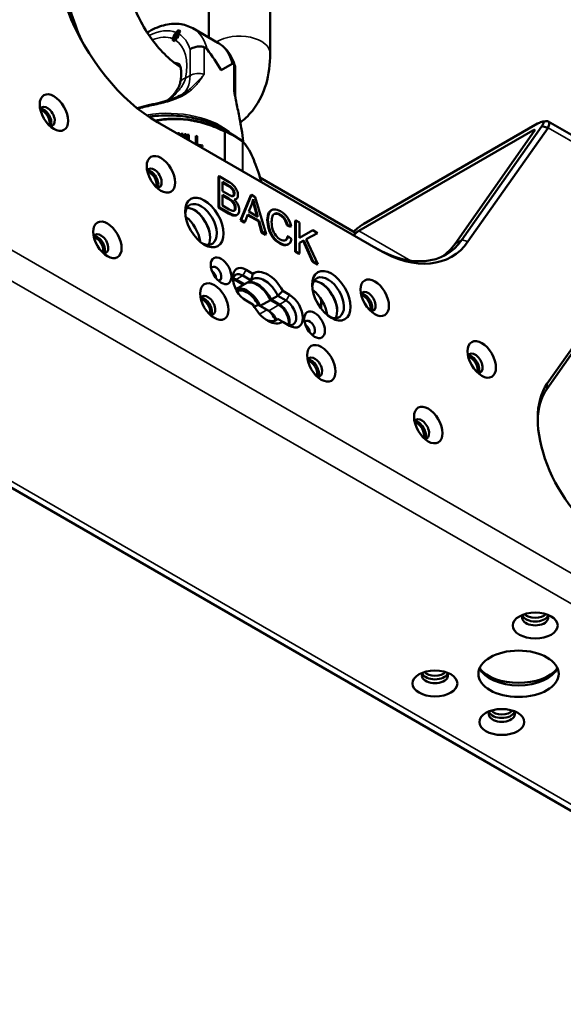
# Paper-space layout 'Sheet_1' of a CAD drawing. Header units: millimetres. Extents: x 0.8 to 58.3, y 0.8 to 58.3.
# Tile 39 of 42: x 47.6 to 52.2, y 39.3 to 47.5. Entities that reach past the tile are written whole.
import ezdxf

# ---------------------------------------------------------------- set-up
doc = ezdxf.new("R2010")
doc.units = ezdxf.units.MM
doc.layers.add('Visible (ISO)', color=7, linetype='Continuous', lineweight=50)
doc.layers.add('Visible Narrow (ISO)', color=7, linetype='Continuous', lineweight=35)

psp = doc.layouts.new('Sheet_1')

# ---------------------------------------------------------------- linework, layer by layer
at = {"layer": 'Visible (ISO)'}
for p, q in [((49.20769, 47.3131), (49.20769, 47.88487)), ((49.71951, 47.17766), (49.71951, 47.88487)), ((48.91408, 47.32578), (48.95401, 47.37546)), ((48.95401, 47.37546), (48.93096, 47.31603)), ((48.97172, 47.36524), (48.95401, 47.37546)), ((49.28413, 47.26897), (49.07534, 47.38951)), ((41.1053, 47.28863), (55.01915, 39.25547)), ((48.90283, 47.2959), (48.91858, 47.32318)), ((48.91071, 47.29136), (48.90283, 47.2959)), ((48.92645, 47.31863), (48.91071, 47.29136)), ((48.92623, 47.28239), (48.91071, 47.29136)), ((48.91858, 47.32318), (48.91408, 47.32578)), ((48.93096, 47.31603), (48.92645, 47.31863)), ((48.93091, 47.29098), (48.94177, 47.30979)), ((48.94627, 47.30719), (48.93096, 47.31603)), ((48.94627, 47.30719), (48.95994, 47.34244)), ((49.3102, 47.04088), (49.40219, 47.09399)), ((49.42863, 47.06023), (49.42863, 46.83545)), ((48.97112, 46.94078), (48.97112, 46.94078)), ((48.97764, 46.83351), (48.97763, 46.83351)), ((52.03557, 46.61359), (56.62425, 43.96431)), ((48.78019, 46.60753), (50.61969, 45.54549)), ((49.31427, 46.55634), (49.41747, 46.49676)), ((49.47096, 46.60476), (49.47096, 46.60476)), ((51.90667, 46.53831), (50.45905, 45.70253)), ((51.94685, 46.59548), (50.49923, 45.7597)), ((51.91843, 46.53152), (51.25945, 45.59402)), ((51.31513, 45.62616), (51.98215, 46.5751)), ((51.36708, 45.61225), (52.0341, 46.56118)), ((52.0341, 46.56118), (51.98215, 46.5751)), ((48.95075, 46.51698), (48.95202, 46.50832)), ((48.95075, 46.51698), (48.96298, 46.51509)), ((48.96298, 46.51509), (48.95819, 46.50476)), ((48.96463, 46.50104), (48.96298, 46.51509)), ((48.97855, 46.51268), (48.97555, 46.49474)), ((48.97663, 46.50121), (48.98569, 46.49981)), ((48.97855, 46.51268), (48.99078, 46.51079)), ((48.98411, 46.49067), (48.98379, 46.48998)), ((48.98397, 46.48988), (48.98411, 46.49067)), ((48.98522, 46.4905), (48.98411, 46.49067)), ((48.98522, 46.4905), (48.98546, 46.48902)), ((48.99078, 46.51079), (48.98569, 46.49981)), ((48.98569, 46.49981), (48.9876, 46.48778)), ((48.99512, 46.48344), (48.99078, 46.51079)), ((49.00635, 46.50838), (49.00278, 46.47902)), ((49.00494, 46.49683), (49.01348, 46.49551)), ((49.00635, 46.50838), (49.01858, 46.50649)), ((49.01348, 46.49551), (49.01028, 46.47469)), ((49.0134, 46.47288), (49.01858, 46.50649)), ((49.01858, 46.50649), (49.01348, 46.49551)), ((49.02803, 46.46444), (49.02803, 46.50502)), ((49.02803, 46.50502), (49.04082, 46.50305)), ((49.02803, 46.49326), (49.03572, 46.49207)), ((49.04082, 46.50305), (49.03572, 46.49207)), ((49.03572, 46.49207), (49.03572, 46.46)), ((49.04082, 46.50305), (49.04082, 46.45706)), ((49.0992, 46.42335), (49.0992, 46.49401)), ((49.0992, 46.49401), (49.11198, 46.49204)), ((49.0992, 46.48225), (49.10689, 46.48106)), ((49.11198, 46.49204), (49.10689, 46.48106)), ((49.10689, 46.48106), (49.10689, 46.41891)), ((49.11198, 46.49204), (49.11198, 46.4206)), ((49.11198, 46.4206), (49.11029, 46.41695)), ((49.11198, 46.4206), (49.15702, 46.41363)), ((49.15702, 46.40471), (49.12215, 46.4101)), ((49.15702, 46.41363), (49.15315, 46.4053)), ((49.15702, 46.41363), (49.15702, 46.40471)), ((49.29358, 46.15682), (49.28802, 46.15361)), ((49.28802, 45.89644), (49.28802, 46.15361)), ((49.29358, 45.89966), (49.29358, 46.15682)), ((49.29358, 46.15682), (49.37714, 46.10858)), ((50.43121, 45.68646), (49.63447, 46.14645)), ((49.32306, 46.10946), (49.32306, 46.03175)), ((49.36757, 46.08376), (49.32306, 46.10946)), ((49.362, 46.08055), (49.32306, 46.10303)), ((49.32306, 46.03175), (49.37121, 46.00394)), ((49.32306, 46.0014), (49.32306, 45.91299)), ((49.37456, 45.97167), (49.32306, 46.0014)), ((49.36899, 45.96845), (49.32306, 45.99497)), ((49.43074, 45.96422), (49.43631, 45.96743)), ((49.55782, 45.99784), (49.47229, 45.79005)), ((49.47786, 45.79327), (49.56339, 46.00105)), ((49.56339, 46.00105), (49.55782, 45.99784)), ((49.56339, 46.00105), (49.59514, 45.98272)), ((49.59514, 45.98272), (49.68629, 45.67293)), ((49.29358, 45.89966), (49.28802, 45.89644)), ((49.37294, 45.84741), (49.28802, 45.89644)), ((49.37851, 45.85063), (49.29358, 45.89966)), ((49.32306, 45.91299), (49.37851, 45.88098)), ((49.56658, 45.92308), (49.54212, 45.86177)), ((49.58881, 45.8996), (49.60996, 45.8226)), ((49.61762, 45.81818), (49.59438, 45.90282)), ((49.72623, 45.87167), (49.73179, 45.87489)), ((49.43812, 45.83177), (49.44369, 45.83498)), ((49.47786, 45.79327), (49.47229, 45.79005)), ((49.50359, 45.77198), (49.47229, 45.79005)), ((49.50915, 45.7752), (49.47786, 45.79327)), ((49.53361, 45.83896), (49.50915, 45.7752)), ((49.62117, 45.78198), (49.53159, 45.8337)), ((49.62674, 45.7852), (49.53361, 45.83896)), ((49.54212, 45.86177), (49.61762, 45.81818)), ((49.50915, 45.7752), (49.50359, 45.77198)), ((49.62674, 45.7852), (49.62117, 45.78198)), ((49.62117, 45.78198), (49.64715, 45.6891)), ((49.65272, 45.69231), (49.62674, 45.7852)), ((49.8654, 45.74827), (49.85983, 45.74506)), ((49.85983, 45.74506), (49.88885, 45.7362)), ((49.89442, 45.73941), (49.8654, 45.74827)), ((49.88885, 45.7362), (49.89442, 45.73941)), ((49.93331, 45.78748), (49.92774, 45.78426)), ((49.92774, 45.5271), (49.92774, 45.78426)), ((49.93331, 45.53031), (49.93331, 45.78748)), ((49.93331, 45.78748), (49.96278, 45.77046)), ((49.96278, 45.77046), (49.96278, 45.64293)), ((49.65272, 45.69231), (49.64715, 45.6891)), ((49.68072, 45.66971), (49.64715, 45.6891)), ((49.68629, 45.67293), (49.65272, 45.69231)), ((49.68629, 45.67293), (49.68072, 45.66971)), ((49.86318, 45.65454), (49.86874, 45.65776)), ((49.86874, 45.65776), (49.89822, 45.63214)), ((49.96278, 45.64293), (50.07338, 45.70661)), ((50.11333, 45.68354), (50.0199, 45.63328)), ((50.0199, 45.63328), (50.11743, 45.42401)), ((50.01998, 45.63311), (50.10776, 45.68033)), ((50.07338, 45.70661), (50.11333, 45.68354)), ((50.11333, 45.68354), (50.10776, 45.68033)), ((50.43121, 45.68646), (50.41514, 45.66359)), ((49.86644, 45.58745), (49.87201, 45.59067)), ((49.99924, 45.62241), (49.96278, 45.60241)), ((49.96278, 45.60225), (49.99367, 45.61919)), ((49.96278, 45.60241), (49.96278, 45.5133)), ((49.99924, 45.62241), (49.99367, 45.61919)), ((49.99367, 45.61919), (50.07297, 45.44325)), ((50.07854, 45.44646), (49.99924, 45.62241)), ((49.93331, 45.53031), (49.92774, 45.5271)), ((49.95721, 45.51008), (49.92774, 45.5271)), ((49.96278, 45.5133), (49.93331, 45.53031)), ((49.96278, 45.5133), (49.95721, 45.51008)), ((52.77509, 45.49375), (52.02606, 44.42814)), ((50.07854, 45.44646), (50.07297, 45.44325)), ((50.11186, 45.4208), (50.07297, 45.44325)), ((50.11743, 45.42401), (50.07854, 45.44646)), ((50.11743, 45.42401), (50.11186, 45.4208)), ((52.02233, 44.38208), (52.77136, 45.44769)), ((49.56074, 45.28895), (49.49115, 45.32913)), ((49.57544, 45.34475), (49.51899, 45.37735)), ((49.49811, 45.25278), (49.42851, 45.29296)), ((49.4336, 45.21554), (49.49811, 45.25278)), ((49.43547, 45.29698), (49.50507, 45.2568)), ((49.50507, 45.2568), (49.56074, 45.28895)), ((49.78346, 45.16036), (49.72778, 45.12822)), ((49.85305, 45.12018), (49.78346, 45.16036)), ((49.88089, 45.1684), (49.82444, 45.20099)), ((49.51899, 45.12018), (49.57544, 45.08759)), ((49.61932, 45.08636), (49.58686, 45.06762)), ((49.69298, 45.04384), (49.61932, 45.08636)), ((49.72082, 45.1242), (49.6373, 45.07598)), ((49.7069, 45.0358), (49.6373, 45.07598)), ((49.79042, 45.08402), (49.72082, 45.1242)), ((49.72778, 45.12822), (49.79738, 45.08804)), ((50.14536, 45.12981), (50.14536, 45.0509)), ((49.75562, 44.95142), (49.78346, 44.96749)), ((49.82444, 44.94383), (49.88089, 44.91124))]:
    psp.add_line(p, q, dxfattribs=at)
for centre, start, end in [((49.47287, 46.43685), 46.741144, 53.160655), ((49.62571, 46.10752), 1.422793, 16.541101)]:
    psp.add_arc(centre, 0.01969, start, end, dxfattribs=at)
for centre, major_axis, ratio, start_param, end_param in [((48.78019, 47.60404), (0.61024, -1.05696), 0.5773503, 4.4505896, 5.4977872), ((49.0302, 47.30014), (0.01064, 0.10275), 0.7634378, 0.96609, 1.2268354), ((49.04229, 47.22668), (0.07876, 0.13642), 0.816485, 1.5707959, 1.6329014), ((48.86477, 46.78371), (0.44542, -0.77149), 0.5773503, 1.5707963, 1.8073719), ((47.86258, 46.65513), (0.04429, -0.07671), 0.5773503, 5.8794706, 9.8284926), ((47.82778, 46.63504), (-0.03937, 0.06819), 0.5773503, 3.535879, 5.888899), ((47.83474, 46.63906), (-0.04429, 0.07671), 0.5773503, 3.4612799, 5.963498), ((51.8906, 46.51545), (0.0316, 0.02708), 0.218386, 5.5745291, 7.1453254), ((48.75342, 46.1408), (0.04429, -0.07671), 0.5773503, 5.8794706, 9.8284926), ((48.72558, 46.12473), (-0.04429, 0.07671), 0.5773503, 3.4612799, 5.963498), ((48.71862, 46.12071), (-0.03937, 0.06819), 0.5773503, 3.535879, 5.888899), ((49.29351, 46.03076), (0.1268, -0.03144), 0.651369, 0.16012, 0.4503408), ((49.21591, 45.9699), (0.19925, -0.05241), 0.262716, 0.4474603, 0.7664832), ((49.22147, 45.97311), (-0.19925, 0.05241), 0.262716, 3.589053, 3.9080758), ((49.26564, 46.21752), (-0.14851, 0.2254), 0.218484, 2.9156283, 3.1856894), ((49.26008, 46.21431), (0.14851, -0.2254), 0.218484, 0.041541, 0.0440967), ((49.28794, 46.02755), (0.1268, -0.03144), 0.651369, 0.16012, 0.4503408), ((49.07923, 45.7592), (0.37415, 0.1574), 0.5591706, 0.0278506, 0.2508111), ((49.36498, 46.2135), (-0.13853, 0.36102), 0.473372, 3.6194604, 3.7896875), ((49.14316, 45.75506), (0.0935, -0.16195), 0.5773503, 5.5981834, 10.1097799), ((49.08749, 45.72291), (-0.0935, 0.16195), 0.5773503, 3.4439057, 5.9808722), ((49.08053, 45.71889), (-0.09843, 0.17048), 0.5773503, 3.9523141, 5.4724638), ((49.27574, 45.82308), (0.12981, 0.11808), 0.6649261, 6.0690961, 6.3328411), ((49.28131, 45.8263), (0.12981, 0.11808), 0.6649261, 6.0690961, 6.3328411), ((49.2932, 45.90225), (0.13173, -0.02019), 0.6828524, 0.1043012, 0.4159516), ((49.29877, 45.90546), (-0.13173, 0.02019), 0.6828524, 3.2458939, 3.5575443), ((39.88974, 46.27204), (9.57194, -0.39872), 0.0975853, 0.0040649, 0.0519556), ((48.2501, 46.9709), (1.19934, -1.13129), 0.1523676, 0.0376567, 0.1427455), ((48.99701, 45.67067), (0.09843, -0.17048), 0.5773503, 0.9151708, 2.2264219), ((48.92448, 46.40218), (-0.50889, 0.56974), 0.1273678, 2.7725704, 2.9414751), ((48.93005, 46.40539), (0.50889, -0.56974), 0.1273678, 5.9141631, 6.0830677), ((48.9711, 46.42252), (-0.45108, 0.5521), 0.1246136, 2.9355562, 3.0651502), ((49.33591, 45.96517), (-0.10522, 0.13146), 0.3559829, 2.6745709, 2.9959402), ((49.34147, 45.96838), (0.10522, -0.13146), 0.3559829, 5.8161636, 6.1375328), ((49.06537, 46.85156), (-0.36917, 1.02146), 0.1425225, 3.1326546, 3.1670495), ((49.07094, 46.85477), (-0.36917, 1.02146), 0.1425225, 3.1326546, 3.2635315), ((50.42176, 45.24101), (-0.66458, 0.6132), 0.3028982, 0.1307871, 0.2725246), ((50.92466, 44.01903), (-1.1714, 1.82386), 0.1171728, 6.2427513, 6.3746892), ((50.9191, 44.01581), (1.1714, -1.82386), 0.1171728, 3.1011587, 3.1234013), ((48.30567, 44.00801), (1.51049, 1.81404), 0.217757, 6.222692, 6.3207147), ((48.31124, 44.01123), (1.51049, 1.81404), 0.217757, 6.222692, 6.3207147), ((49.48884, 45.38137), (0.32925, 0.47637), 0.5405755, 6.0834806, 6.3271307), ((49.65135, 45.46231), (0.14928, 0.36721), 0.4267733, 5.7454002, 6.0108178), ((49.65691, 45.46553), (0.14928, 0.36721), 0.4267733, 5.7454002, 6.0108178), ((51.97246, 47.78366), (2.21516, 2.15484), 0.2478526, 3.0144373, 3.1105457), ((51.97803, 47.78688), (2.21516, 2.15484), 0.2478526, 3.0144373, 3.1105457), ((48.308, 45.59433), (0.04429, -0.07671), 0.5773503, 5.8794706, 9.8284926), ((48.2732, 45.57424), (-0.03937, 0.06819), 0.5773503, 3.535879, 5.888899), ((48.28016, 45.57826), (-0.04429, 0.07671), 0.5773503, 3.4612799, 5.963498), ((51.3729, 46.69181), (1.63932, 1.03301), 0.2963592, 3.1667333, 3.296482), ((51.37847, 46.69503), (1.63932, 1.03301), 0.2963592, 3.1667333, 3.296482), ((50.44298, 45.67967), (-0.0316, -0.02708), 0.218386, 4.0037327, 5.5745291), ((50.59185, 46.52593), (0.59055, -1.02286), 0.5773503, 5.4977871, 6.5449847), ((50.61969, 46.542), (0.61024, -1.05696), 0.5773503, 5.4977871, 6.5449847), ((50.53618, 46.49378), (0.59055, -1.02286), 0.5773503, 0.0471579, 0.2617994), ((49.26844, 45.3452), (0.0315, -0.05455), 0.5773503, 5.8980868, 9.8098765), ((49.51899, 45.24876), (-0.07874, 0.13638), 0.5773503, 5.4977881, 8.6393717), ((49.22668, 45.32109), (0.0315, -0.05455), 0.5773503, 0.938282, 2.2033106), ((49.21972, 45.31707), (-0.0315, 0.05455), 0.5773503, 4.4179801, 5.0067978), ((49.49115, 45.23269), (-0.05906, 0.10229), 0.5773503, 5.4977871, 6.9133226), ((49.42851, 45.19653), (-0.05906, 0.10229), 0.5773503, 5.4977871, 5.7241954), ((49.43547, 45.20055), (0.05906, -0.10229), 0.5773503, 2.3561945, 2.65071), ((49.69994, 45.14429), (-0.11811, 0.20458), 0.5773503, 4.6567125, 6.3388618), ((50.20104, 45.14429), (0.0935, -0.16195), 0.5773503, 5.5981834, 10.1097799), ((49.52595, 45.04384), (-0.09843, 0.17048), 0.5773503, 4.5704919, 6.1412883), ((49.60946, 45.09205), (-0.09843, 0.17048), 0.5773503, 0.0778137, 0.1418971), ((49.60946, 45.09205), (-0.09843, 0.17048), 0.5773503, 4.5704919, 6.1413545), ((49.61642, 45.09607), (-0.09843, 0.17048), 0.5773503, 4.570484, 6.1412803), ((50.14536, 45.11215), (-0.0935, 0.16195), 0.5773503, 3.4439057, 5.9808722), ((50.1384, 45.10813), (-0.09843, 0.17048), 0.5773503, 3.9523141, 5.4724638), ((49.19884, 45.08), (0.04429, -0.07671), 0.5773503, 5.8794706, 9.8284926), ((49.171, 45.06393), (-0.04429, 0.07671), 0.5773503, 3.4612799, 5.963498), ((49.52595, 45.04384), (-0.08858, 0.15343), 0.5773503, 4.6567185, 6.2289449), ((49.88089, 45.03982), (0.07874, -0.13638), 0.5773503, 5.4977881, 8.6393717), ((50.05489, 45.05991), (0.09843, -0.17048), 0.5773503, 0.9151708, 2.2264219), ((50.53511, 45.11215), (0.04429, -0.07671), 0.5773503, 5.8794706, 9.8284926), ((50.50031, 45.09205), (-0.03937, 0.06819), 0.5773503, 3.535879, 5.888899), ((50.50727, 45.09607), (-0.04429, 0.07671), 0.5773503, 3.4612799, 5.963498), ((49.16404, 45.05991), (-0.03937, 0.06819), 0.5773503, 3.535879, 5.888899), ((49.69994, 45.14429), (0.11811, -0.20458), 0.5773503, 4.6567125, 6.3388618), ((49.79042, 44.98758), (-0.05906, 0.10229), 0.5773503, 3.7005825, 5.4977871), ((49.79738, 44.9916), (0.05906, -0.10229), 0.5773503, 0.4908827, 2.3561949), ((49.85305, 45.02375), (0.05906, -0.10229), 0.5773503, 5.4977871, 8.6393806), ((49.69298, 44.9474), (-0.05906, 0.10229), 0.5773503, 4.4744318, 5.4977871), ((49.7069, 44.93936), (0.05906, -0.10229), 0.5773503, 1.452655, 2.3561945), ((50.04793, 44.89516), (0.0315, -0.05455), 0.5773503, 5.8980868, 9.8098765), ((50.00617, 44.87105), (0.0315, -0.05455), 0.5773503, 0.938282, 2.2033106), ((49.99921, 44.86704), (-0.0315, 0.05455), 0.5773503, 4.4179801, 5.0067978), ((50.08968, 44.56567), (0.04429, -0.07671), 0.5773503, 5.8794706, 9.8284926), ((51.42595, 44.59782), (0.04429, -0.07671), 0.5773503, 5.8794706, 9.8284926), ((51.39115, 44.57773), (-0.03937, 0.06819), 0.5773503, 3.535879, 5.888899), ((51.39811, 44.58174), (-0.04429, 0.07671), 0.5773503, 3.4612799, 5.963498), ((50.05489, 44.54558), (-0.03937, 0.06819), 0.5773503, 3.535879, 5.888899), ((50.06185, 44.5496), (-0.04429, 0.07671), 0.5773503, 3.4612799, 5.963498), ((52.53235, 43.79831), (-0.41339, 0.71601), 0.5773503, 0.2617994, 2.3561945), ((52.50451, 43.78223), (-0.3937, 0.68191), 0.5773503, 0.2617994, 0.7607006), ((50.98053, 44.05134), (0.04429, -0.07671), 0.5773503, 5.8794706, 9.8284926), ((50.94573, 44.03125), (-0.03937, 0.06819), 0.5773503, 3.535879, 5.888899), ((50.95269, 44.03527), (-0.04429, 0.07671), 0.5773503, 3.4612799, 5.963498), ((51.92705, 42.47621), (-0.10827, 0), 0.5773503, 5.8164457, 9.8915176), ((51.92705, 42.50836), (0.10827, 0), 0.5773503, 3.4016436, 6.0231344), ((51.92705, 42.53247), (0.09843, 0), 0.5773503, 3.6032999, 5.821478), ((51.09188, 41.99403), (-0.10827, 0), 0.5773503, 5.8164457, 9.8915176), ((51.09188, 42.05028), (0.09843, 0), 0.5773503, 3.6032999, 5.821478), ((51.78785, 42.10654), (0.33465, 0), 0.5773503, 3.3938258, 6.0309521), ((51.78785, 42.13868), (0.35433, 0), 0.5773503, 3.5775737, 5.8472043), ((51.09188, 42.02617), (0.10827, 0), 0.5773503, 3.4016436, 6.0231344), ((51.64866, 41.67257), (-0.10827, 0), 0.5773503, 5.8164457, 9.8915176), ((51.64866, 41.70472), (0.10827, 0), 0.5773503, 3.4016436, 6.0231344), ((51.64866, 41.72883), (0.09843, 0), 0.5773503, 3.6032999, 5.821478)]:
    psp.add_ellipse(centre, major_axis=major_axis, ratio=ratio, start_param=start_param, end_param=end_param, dxfattribs=at)
for centre, major_axis in [((47.91825, 46.68728), (-0.08366, 0.14491)), ((48.8091, 46.17295), (-0.08366, 0.14491)), ((49.171, 45.77113), (-0.11319, 0.19605)), ((48.36368, 45.62647), (-0.08366, 0.14491)), ((49.3102, 45.36931), (-0.06102, 0.1057)), ((50.22888, 45.16036), (-0.11319, 0.19605)), ((50.59078, 45.14429), (0.08366, -0.14491)), ((49.25452, 45.11215), (-0.08366, 0.14491)), ((50.08968, 44.91927), (-0.06102, 0.1057)), ((50.14536, 44.59782), (-0.08366, 0.14491)), ((51.48163, 44.62996), (-0.08366, 0.14491)), ((51.03621, 44.08349), (-0.08366, 0.14491)), ((51.92705, 42.41192), (0.18701, 0)), ((51.78785, 42.0101), (0.33465, 0)), ((51.09188, 41.92974), (0.18701, 0)), ((51.64866, 41.60828), (0.18701, 0))]:
    psp.add_ellipse(centre, major_axis=major_axis, ratio=0.5773503, dxfattribs=at)
for points, knots in [([(48.01062, 47.86879), (48.01062, 47.76037), (48.02718, 47.64925), (48.07981, 47.45561), (48.11014, 47.37282), (48.14712, 47.2923)], [0, 0, 0, 0, 0.35637473, 0.35637473, 0.62500739, 0.62500739, 0.62500739, 0.62500739]), ([(48.52243, 47.86879), (48.52243, 47.82891), (48.52696, 47.78287), (48.54714, 47.68179), (48.56327, 47.62644), (48.60718, 47.51291), (48.63532, 47.45469), (48.70084, 47.3431), (48.73831, 47.2898), (48.81729, 47.19516), (48.85874, 47.15369), (48.92436, 47.09903), (48.94895, 47.08111), (48.97245, 47.06619)], [0, 0, 0, 0, 0.2548293, 0.2548293, 0.5217606, 0.5217606, 0.7980247, 0.7980247, 1.0774161, 1.0774161, 1.3529706, 1.3529706, 1.5210425, 1.5210425, 1.5210425, 1.5210425]), ([(49.07534, 47.38951), (49.04093, 47.40938), (49.00227, 47.4215), (48.91941, 47.43046), (48.87516, 47.42594), (48.78532, 47.40181), (48.7397, 47.3811), (48.69579, 47.35401)], [0.78539816, 0.78539816, 0.78539816, 0.78539816, 1.03508913, 1.03508913, 1.3095801, 1.3095801, 1.60514672, 1.60514672, 1.60514672, 1.60514672]), ([(49.42721, 47.07102), (49.42278, 47.08751), (49.4174, 47.10358), (49.40459, 47.13468), (49.39716, 47.1497), (49.38016, 47.17838), (49.37059, 47.19205), (49.3493, 47.2176), (49.33758, 47.22948), (49.31221, 47.25101), (49.29855, 47.26064), (49.28413, 47.26897)], [0.26222554, 0.26222554, 0.26222554, 0.26222554, 0.36686007, 0.36686007, 0.47149459, 0.47149459, 0.57612912, 0.57612912, 0.68076364, 0.68076364, 0.78539816, 0.78539816, 0.78539816, 0.78539816]), ([(49.16894, 47.23322), (49.16594, 47.23407), (49.16284, 47.23482), (49.14792, 47.2378), (49.13533, 47.23856), (49.10979, 47.2368), (49.09708, 47.23428), (49.079, 47.22816), (49.07308, 47.22567), (49.06194, 47.21998), (49.05676, 47.2168), (49.05197, 47.21327), (49.05189, 47.21321), (49.05182, 47.21316)], [-0.32411906, -0.32411906, -0.32411906, -0.32411906, -0.29785731, -0.29785731, -0.20051816, -0.20051816, -0.10232729, -0.10232729, -0.05118918, -0.05118918, 0, 0, 0.00081588, 0.00081588, 0.00081588, 0.00081588]), ([(49.19339, 47.21453), (49.19058, 47.21815), (49.18743, 47.2216), (49.18102, 47.22717), (49.17783, 47.22939), (49.17264, 47.23197), (49.17079, 47.23269), (49.16894, 47.23322)], [0, 0, 0, 0, 0.035069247, 0.035069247, 0.064996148, 0.064996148, 0.081323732, 0.081323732, 0.081323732, 0.081323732]), ([(49.47141, 46.60509), (49.51451, 46.63761), (49.55235, 46.67641), (49.63034, 46.78157), (49.66329, 46.85191), (49.70901, 47.00626), (49.71951, 47.09119), (49.71951, 47.17766)], [2.42728808, 2.42728808, 2.42728808, 2.42728808, 2.60144228, 2.60144228, 2.85738093, 2.85738093, 3.14159265, 3.14159265, 3.14159265, 3.14159265]), ([(48.97112, 46.94078), (48.97542, 46.96251), (48.9778, 46.98294), (48.9792, 47.01943), (48.9782, 47.03547), (48.97415, 47.06164), (48.97111, 47.07172), (48.96534, 47.08555), (48.96271, 47.08926), (48.95981, 47.09273), (48.95962, 47.09264), (48.95962, 47.09264)], [6.0305051, 6.0305051, 6.0305051, 6.0305051, 6.2381207, 6.2381207, 6.4457364, 6.4457364, 6.6533521, 6.6533521, 6.8609678, 6.8609678, 7.0685835, 7.0685835, 7.0685835, 7.0685835]), ([(49.4164, 47.09035), (49.41625, 47.09051), (49.4161, 47.09067), (49.41395, 47.09293), (49.41194, 47.09427), (49.40742, 47.09575), (49.4048, 47.0955), (49.40219, 47.09399)], [-0.097221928, -0.097221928, -0.097221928, -0.097221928, -0.094229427, -0.094229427, -0.05322657, -0.05322657, -0.000000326, -0.000000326, -0.000000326, -0.000000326]), ([(49.4164, 47.09035), (49.41805, 47.08851), (49.41955, 47.08661), (49.42585, 47.07734), (49.42847, 47.06932), (49.42863, 47.06075), (49.42863, 47.06049), (49.42863, 47.06023)], [0.46545787, 0.46545787, 0.46545787, 0.46545787, 0.49171961, 0.49171961, 0.58905876, 0.58905876, 0.59213404, 0.59213404, 0.59213404, 0.59213404]), ([(48.86417, 46.78747), (48.87714, 46.79869), (48.88952, 46.81032), (48.91351, 46.83541), (48.92505, 46.84909), (48.94252, 46.87358), (48.94916, 46.88433), (48.96265, 46.91061), (48.9682, 46.92604), (48.97112, 46.94078)], [1.75457212, 1.75457212, 1.75457212, 1.75457212, 1.88558843, 1.88558843, 2.02869752, 2.02869752, 2.13736692, 2.13736692, 2.29517481, 2.29517481, 2.29517481, 2.29517481]), ([(48.61184, 46.7238), (48.63917, 46.73154), (48.66728, 46.73867), (48.72563, 46.75263), (48.7562, 46.75958), (48.81209, 46.7731), (48.83771, 46.77964), (48.88304, 46.79305), (48.90319, 46.79973), (48.94198, 46.81499), (48.9607, 46.82373), (48.97763, 46.83351)], [0.2943261, 0.2943261, 0.2943261, 0.2943261, 0.520399, 0.520399, 0.7579266, 0.7579266, 0.9586888, 0.9586888, 1.1260304, 1.1260304, 1.3001145, 1.3001145, 1.3001145, 1.3001145]), ([(49.43289, 46.79413), (49.43235, 46.79674), (49.43185, 46.79939), (49.43095, 46.80476), (49.43055, 46.80748), (49.42986, 46.81297), (49.42957, 46.81574), (49.4291, 46.82133), (49.42892, 46.82414), (49.42869, 46.82979), (49.42863, 46.83262), (49.42863, 46.83545)], [0.66488467, 0.66488467, 0.66488467, 0.66488467, 0.68898737, 0.68898737, 0.71309007, 0.71309007, 0.73719277, 0.73719277, 0.76129547, 0.76129547, 0.78539816, 0.78539816, 0.78539816, 0.78539816]), ([(49.43285, 46.79433), (49.44123, 46.75446), (49.44959, 46.71406), (49.4664, 46.63158), (49.47488, 46.58904), (49.48156, 46.54791)], [0, 0, 0, 0, 0.31496875, 0.31496875, 0.64155724, 0.64155724, 0.64155724, 0.64155724]), ([(48.70795, 46.65273), (48.72702, 46.65554), (48.7463, 46.65784), (48.83123, 46.66561), (48.89832, 46.66561), (49.02935, 46.65363), (49.09327, 46.64165), (49.21195, 46.60674), (49.26669, 46.58381), (49.31427, 46.55634)], [5.2475881, 5.2475881, 5.2475881, 5.2475881, 5.3407075, 5.3407075, 5.6548668, 5.6548668, 5.969026, 5.969026, 6.2831853, 6.2831853, 6.2831853, 6.2831853]), ([(51.94685, 46.59548), (51.95205, 46.59849), (51.95693, 46.60107), (51.96606, 46.6054), (51.97026, 46.60711), (51.98174, 46.6109), (51.98735, 46.61135), (51.99512, 46.60822), (51.99565, 46.60388), (51.99323, 46.59298), (51.98901, 46.58478), (51.98215, 46.5751)], [0.000001, 0.000001, 0.000001, 0.000001, 0.05588374, 0.05588374, 0.11298919, 0.11298919, 0.23139156, 0.23139156, 0.37741708, 0.37741708, 0.56200501, 0.56200501, 0.56200501, 0.56200501]), ([(52.0341, 46.56118), (52.04041, 46.57473), (52.04397, 46.58634), (52.04424, 46.60477), (52.04084, 46.61084), (52.03201, 46.61547), (52.02835, 46.61631), (52.0214, 46.61644), (52.01856, 46.61622), (52.01549, 46.61572)], [-0.63016203, -0.63016203, -0.63016203, -0.63016203, -0.47407676, -0.47407676, -0.31448935, -0.31448935, -0.23437553, -0.23437553, -0.18628002, -0.18628002, -0.18628002, -0.18628002]), ([(49.48156, 46.54791), (49.48726, 46.51283), (49.49183, 46.47863), (49.49377, 46.44584), (49.49383, 46.44479), (49.49389, 46.44374)], [0, 0, 0, 0, 0.27852892, 0.27852892, 0.28777868, 0.28777868, 0.28777868, 0.28777868]), ([(49.41747, 46.49676), (49.42226, 46.49399), (49.42699, 46.49119), (49.43633, 46.48552), (49.44094, 46.48264), (49.45003, 46.47682), (49.45451, 46.47388), (49.46335, 46.46792), (49.4677, 46.4649), (49.47629, 46.45881), (49.48051, 46.45572), (49.48467, 46.45261)], [6.28318531, 6.28318531, 6.28318531, 6.28318531, 6.30894684, 6.30894684, 6.33470837, 6.33470837, 6.3604699, 6.3604699, 6.38623143, 6.38623143, 6.41199296, 6.41199296, 6.41199296, 6.41199296]), ([(49.48668, 46.45088), (49.50247, 46.43595), (49.51837, 46.41626), (49.54754, 46.36913), (49.56098, 46.34313), (49.59563, 46.26434), (49.61683, 46.20405), (49.63943, 46.13032), (49.64201, 46.12176), (49.64458, 46.11313)], [0.0032273, 0.0032273, 0.0032273, 0.0032273, 0.4598363, 0.4598363, 0.8451563, 0.8451563, 1.4681547, 1.4681547, 1.5488933, 1.5488933, 1.5488933, 1.5488933]), ([(50.41525, 45.69567), (50.42346, 45.70335), (50.43113, 45.71004), (50.44963, 45.72558), (50.46063, 45.73397), (50.48016, 45.74795), (50.49014, 45.75447), (50.49923, 45.7597)], [0.2577199, 0.2577199, 0.2577199, 0.2577199, 0.4638147, 0.4638147, 0.84786, 0.84786, 1.2667183, 1.2667183, 1.2667183, 1.2667183]), ([(49.78346, 45.16036), (49.77942, 45.16886), (49.77508, 45.17715), (49.75817, 45.20645), (49.74252, 45.22785), (49.70822, 45.26406), (49.68958, 45.27885), (49.65463, 45.29904), (49.63598, 45.30577), (49.60169, 45.30917), (49.58603, 45.30583), (49.56912, 45.29607), (49.56478, 45.29279), (49.56074, 45.28895)], [0.30722441, 0.30722441, 0.30722441, 0.30722441, 0.37668672, 0.37668672, 0.56503248, 0.56503248, 0.75337824, 0.75337824, 0.94172615, 0.94172615, 1.13007406, 1.13007406, 1.19954557, 1.19954557, 1.19954557, 1.19954557]), ([(49.68538, 44.96058), (49.6988, 44.95435), (49.71251, 44.95024), (49.74252, 44.94727), (49.75817, 44.9506), (49.77509, 44.96037), (49.77942, 44.96365), (49.78346, 44.96749)], [2.30721518, 2.30721518, 2.30721518, 2.30721518, 2.44848047, 2.44848047, 2.63682838, 2.63682838, 2.70629989, 2.70629989, 2.70629989, 2.70629989])]:
    psp.add_open_spline(points, degree=3, knots=knots, dxfattribs=at)
for points in [[(51.98217, 46.6104), (51.99305, 46.61208), (52.00422, 46.61388), (52.01549, 46.61572)], [(49.362, 46.08055), (49.37795, 46.07134), (49.38919, 46.06362), (49.39587, 46.05728)], [(49.40144, 46.0605), (49.39476, 46.06683), (49.38352, 46.07455), (49.36757, 46.08376)], [(49.37714, 46.10858), (49.39415, 46.09876), (49.40767, 46.08832), (49.418, 46.07709)], [(49.39587, 46.05728), (49.40241, 46.05108), (49.40742, 46.0438), (49.41102, 46.03519)], [(49.41658, 46.03841), (49.41299, 46.04701), (49.40798, 46.05429), (49.40144, 46.0605)], [(49.418, 46.07709), (49.42833, 46.06587), (49.43639, 46.05333), (49.44216, 46.03912)], [(49.44216, 46.03912), (49.44793, 46.02491), (49.45097, 46.01193), (49.45097, 46.00017)], [(49.64458, 46.11312), (49.64458, 46.11312), (49.64458, 46.11313), (49.64457, 46.11313)], [(49.37121, 46.00394), (49.38428, 45.9964), (49.39355, 45.99193), (49.39935, 45.99058)], [(49.41639, 46.00968), (49.41639, 46.00055), (49.41441, 45.99433), (49.41061, 45.99056)], [(49.41618, 45.99377), (49.41998, 45.99754), (49.42195, 46.00377), (49.42195, 46.01289)], [(49.44326, 45.97355), (49.43806, 45.96676), (49.43016, 45.9636), (49.41983, 45.9636)], [(49.42243, 45.96115), (49.4255, 45.96178), (49.42828, 45.96279), (49.43074, 45.96422)], [(49.45097, 46.00017), (49.45097, 45.98912), (49.44839, 45.98026), (49.44326, 45.97355)], [(49.59438, 45.90282), (49.58733, 45.9285), (49.58192, 45.9493), (49.57858, 45.96527)], [(49.37851, 45.88098), (49.38792, 45.87554), (49.39461, 45.87203), (49.39856, 45.87059)], [(49.41561, 45.86774), (49.42013, 45.86835), (49.42378, 45.87098), (49.42676, 45.87561)], [(49.42119, 45.87239), (49.42012, 45.87073), (49.41897, 45.86933), (49.41772, 45.86819)], [(49.42565, 45.89153), (49.42565, 45.88329), (49.42413, 45.87697), (49.42119, 45.87239)], [(49.42676, 45.87561), (49.4297, 45.88019), (49.43122, 45.8865), (49.43122, 45.89475)], [(49.57545, 45.95111), (49.57875, 45.93694), (49.58327, 45.91978), (49.58881, 45.8996)], [(49.71455, 45.85712), (49.72336, 45.87203), (49.73597, 45.87984), (49.75237, 45.88071)], [(49.75237, 45.88071), (49.76878, 45.88159), (49.78671, 45.8765), (49.80646, 45.8651)], [(49.70898, 45.8539), (49.70017, 45.83899), (49.69576, 45.81821), (49.69576, 45.79154)], [(49.69576, 45.79154), (49.69576, 45.76698), (49.69956, 45.74181), (49.70746, 45.71585)], [(49.70133, 45.79476), (49.70133, 45.82142), (49.70574, 45.84221), (49.71455, 45.85712)], [(49.71303, 45.71906), (49.70513, 45.74503), (49.70133, 45.7702), (49.70133, 45.79476)], [(49.72623, 45.87167), (49.71941, 45.86774), (49.71366, 45.86182), (49.70898, 45.8539)], [(49.75729, 45.84373), (49.76883, 45.84654), (49.78311, 45.84303), (49.80028, 45.83312)], [(49.80585, 45.83633), (49.78868, 45.84624), (49.7744, 45.84975), (49.76286, 45.84694)], [(49.86263, 45.81297), (49.87786, 45.79107), (49.88834, 45.7666), (49.89442, 45.73941)], [(49.73171, 45.77739), (49.73171, 45.75546), (49.73445, 45.73476), (49.73992, 45.71529)], [(49.73992, 45.71529), (49.74539, 45.69582), (49.75405, 45.67872), (49.76572, 45.66387)], [(49.76572, 45.66387), (49.77729, 45.64916), (49.7899, 45.63785), (49.80357, 45.62995)], [(49.80357, 45.62995), (49.81998, 45.62048), (49.83395, 45.61785), (49.84551, 45.62222)], [(49.84551, 45.62222), (49.85689, 45.62653), (49.86464, 45.63837), (49.86874, 45.65776)], [(49.86318, 45.65454), (49.85992, 45.63914), (49.85436, 45.6285), (49.8465, 45.62262)], [(49.89822, 45.63214), (49.89199, 45.60767), (49.8809, 45.59285), (49.86479, 45.58741)], [(49.80043, 45.59621), (49.82353, 45.58288), (49.84312, 45.57876), (49.85923, 45.5842)], [(49.86479, 45.58741), (49.84869, 45.58197), (49.82909, 45.5861), (49.806, 45.59943)], [(49.85923, 45.5842), (49.86175, 45.58505), (49.86416, 45.58614), (49.86644, 45.58745)]]:
    psp.add_open_spline(points, degree=3, dxfattribs=at)
for points, weights in [([(49.57544, 45.34475), (49.56732, 45.31551), (49.56074, 45.28895)], [0.999999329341, 0.999999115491, 0.999999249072]), ([(49.82444, 45.20099), (49.80318, 45.17933), (49.78346, 45.16036)], [0.999999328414, 0.999999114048, 0.999999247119]), ([(49.82444, 44.94383), (49.80317, 44.95611), (49.78346, 44.96749)], [0.999999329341, 0.999999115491, 0.999999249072])]:
    psp.add_rational_spline(points, weights, degree=2, dxfattribs=at)
at = {"layer": 'Visible Narrow (ISO)'}
for p, q in [((42.74301, 48.32509), (56.65687, 40.29192)), ((56.54551, 40.09905), (42.63166, 48.13222)), ((41.18404, 47.29643), (55.09789, 39.26327)), ((49.05182, 46.99617), (49.05182, 47.21316)), ((49.16894, 47.23322), (49.16894, 47.00575)), ((49.4164, 46.86289), (49.4164, 47.09035)), ((49.01424, 46.97448), (49.05182, 46.99617)), ((48.76807, 46.6166), (48.76807, 46.61462)), ((49.3385, 46.28519), (49.3385, 46.52835)), ((51.91843, 46.53152), (51.90667, 46.53831)), ((56.65687, 43.89222), (52.0341, 46.56118)), ((49.34542, 46.52637), (49.34542, 46.28119)), ((49.48846, 46.19861), (49.48846, 46.44379)), ((49.49188, 46.4398), (49.49188, 46.19663)), ((49.362, 46.08055), (49.36757, 46.08376)), ((49.40144, 46.0605), (49.39587, 46.05728)), ((49.41658, 46.03841), (49.41102, 46.03519)), ((49.64473, 46.10839), (49.64473, 46.11046)), ((49.36899, 45.96845), (49.37456, 45.97167)), ((49.41618, 45.99377), (49.41061, 45.99056)), ((49.42195, 46.01289), (49.41639, 46.00968)), ((49.40707, 45.94851), (49.4015, 45.9453)), ((49.42484, 45.92334), (49.41927, 45.92013)), ((49.42676, 45.87561), (49.42119, 45.87239)), ((49.43122, 45.89475), (49.42565, 45.89153)), ((49.59438, 45.90282), (49.58881, 45.8996)), ((49.37294, 45.84741), (49.37851, 45.85063)), ((49.41436, 45.83414), (49.40879, 45.83092)), ((49.43879, 45.83288), (49.43322, 45.82967)), ((49.70133, 45.79476), (49.69576, 45.79154)), ((49.71455, 45.85712), (49.70898, 45.8539)), ((49.76286, 45.84694), (49.75729, 45.84373)), ((49.80585, 45.83633), (49.80028, 45.83312)), ((49.84285, 45.80206), (49.83729, 45.79885)), ((49.71303, 45.71906), (49.70746, 45.71585)), ((49.74736, 45.65012), (49.74179, 45.64691)), ((50.45905, 45.70253), (50.89169, 45.45275)), ((51.25945, 45.59402), (51.31513, 45.62616)), ((51.31513, 45.62616), (51.36708, 45.61225)), ((49.806, 45.59943), (49.80043, 45.59621)), ((49.86479, 45.58741), (49.85923, 45.5842)), ((49.49115, 45.32913), (49.43547, 45.29698)), ((49.51899, 45.37735), (49.49115, 45.32913)), ((49.42851, 45.29296), (49.41047, 45.28255)), ((49.85305, 45.12018), (49.88089, 45.1684)), ((49.7069, 45.0358), (49.79042, 45.08402)), ((49.79738, 45.08804), (49.85305, 45.12018)), ((49.63121, 45.00818), (49.69298, 45.04384)), ((50.18219, 45.01052), (50.19251, 45.00456)), ((52.02606, 44.42814), (52.02233, 44.38208))]:
    psp.add_line(p, q, dxfattribs=at)
for centre, major_axis, ratio, start_param, end_param in [((48.69078, 46.88417), (0.26575, 0.46029), 0.5773503, 0.0712576, 0.7289734), ((48.76038, 46.84399), (0.31496, 0.54553), 0.5773503, 5.7343627, 6.2831853), ((48.69078, 46.88417), (0.23622, 0.40915), 0.5773503, 0.0815752, 0.6439058), ((48.69078, 46.88417), (0.23622, 0.40915), 0.5773503, 5.2451069, 6.2665179), ((48.69078, 46.88417), (0.26575, 0.46029), 0.5773503, 5.7792672, 6.2702613), ((49.4636, 47.17766), (0.25591, 0), 0.5773503, 0, 2.4151511), ((48.96917, 46.72344), (0.31496, 0.54553), 0.5773503, 5.7343629, 6.2831853), ((48.80214, 46.81988), (0.15748, 0.27276), 0.5773503, 0, 0.2507801), ((48.80127, 47.14083), (0.17717, -0.30686), 0.5773503, 0.0065004, 0.7853982), ((49.12141, 46.95599), (0.09843, 0), 0.5773503, 1.0668782, 2.3561945), ((49.3302, 46.83545), (0.09843, 0), 0.5773503, 0, 0.5039181), ((48.86477, 46.3176), (0.62992, 0), 0.5773503, 0.5347425, 1.8556583), ((48.86477, 46.29682), (-0.63569, 0), 0.5773503, 3.9269908, 4.961186), ((48.86477, 46.17766), (0.78164, 0), 0.5773503, 1.703788, 1.7153507), ((48.76298, 46.60562), (-0.00152, 0.01963), 0.1082675, 0.1657318, 0.7967982), ((48.76298, 46.60562), (-0.01969, 0), 0.5773503, 4.4505894, 4.6527344), ((49.3334, 46.51737), (0.00852, 0.01775), 0.0100175, 0.0490809, 0.9087162), ((49.3334, 46.51737), (-0.01969, 0), 0.5773492, 4.0557965, 4.4505879), ((48.86477, 46.17766), (0.78164, 0), 0.5773503, 0.7853982, 0.9142058), ((49.3334, 46.51737), (0.008, 0.01799), 0.4984057, 5.4411697, 6.2265671), ((48.86477, 46.16629), (-0.7874, 0), 0.5773503, 3.7981832, 4.0557985), ((49.47287, 46.43685), (0.0118, 0.01575), 0.646729, 5.571041, 6.2831853), ((49.47287, 46.43685), (0.01349, 0.01433), 0.9433631, 5.592614, 6.2833637), ((49.47287, 46.43685), (0.01969, 0), 0.5773503, 0.2617992, 0.6565905), ((49.62571, 46.10752), (0.01969, 0), 0.5773503, 0.0436654, 0.2617996)]:
    psp.add_ellipse(centre, major_axis=major_axis, ratio=ratio, start_param=start_param, end_param=end_param, dxfattribs=at)
for points, knots in [([(48.87421, 46.79052), (48.88805, 46.80171), (48.91873, 46.82827), (48.9523, 46.8637), (48.97724, 46.89667), (48.99859, 46.93096), (49.00945, 46.95689), (49.01424, 46.97448)], [0.76467049, 0.76467049, 0.76467049, 0.76467049, 0.8125, 0.875, 0.90625, 0.9375, 1, 1, 1, 1]), ([(48.97112, 46.94078), (48.97158, 46.9431), (48.97234, 46.94536), (48.97339, 46.94753), (48.97539, 46.95165), (48.97845, 46.95547), (48.98237, 46.95888), (48.99022, 46.96571), (49.00153, 46.97093), (49.01424, 46.97448)], [0.55924804, 0.55924804, 0.55924804, 0.55924804, 0.62499908, 0.62499908, 0.62499908, 0.75000094, 0.75000094, 0.75000094, 1, 1, 1, 1]), ([(49.16894, 47.00575), (49.16244, 46.99848), (49.1558, 46.99106), (49.14903, 46.98354), (49.14226, 46.97603), (49.13536, 46.96841), (49.12834, 46.96077), (49.12131, 46.95313), (49.11416, 46.94547), (49.10684, 46.93785), (49.09952, 46.93023), (49.09202, 46.92264), (49.08433, 46.91519), (49.07664, 46.90774), (49.06876, 46.90042), (49.06065, 46.89329), (49.05253, 46.88617), (49.04418, 46.87924), (49.03553, 46.87251), (49.01823, 46.85907), (48.99974, 46.84645), (48.97958, 46.83464)], [0, 0, 0, 0, 0.125, 0.125, 0.125, 0.25, 0.25, 0.25, 0.375, 0.375, 0.375, 0.5, 0.5, 0.5, 0.625, 0.625, 0.625, 0.75, 0.75, 0.75, 0.9999999, 0.9999999, 0.9999999, 0.9999999]), ([(48.99351, 46.82876), (49.01436, 46.84052), (49.04259, 46.8594), (49.07516, 46.88723), (49.09735, 46.90944), (49.11745, 46.93274), (49.13574, 46.95673), (49.15275, 46.98121), (49.16357, 46.99761), (49.16894, 47.00575)], [0, 0, 0, 0, 0.25, 0.375, 0.5, 0.625, 0.75, 0.875, 1, 1, 1, 1]), ([(49.43285, 46.79433), (49.43081, 46.80403), (49.42867, 46.81373), (49.4264, 46.8234), (49.42331, 46.83662), (49.41998, 46.84979), (49.4164, 46.86289)], [0.78344912, 0.78344912, 0.78344912, 0.78344912, 0.875, 0.875, 0.875, 1, 1, 1, 1]), ([(49.4164, 46.86289), (49.41935, 46.84993), (49.42224, 46.83694), (49.42508, 46.82392), (49.42793, 46.8109), (49.43074, 46.79784), (49.43354, 46.78475), (49.43634, 46.77166), (49.43913, 46.75853), (49.44193, 46.74534), (49.44473, 46.73215), (49.44753, 46.7189), (49.45033, 46.70563), (49.45312, 46.69236), (49.45591, 46.67908), (49.45866, 46.66583), (49.4614, 46.65257), (49.46411, 46.63935), (49.46675, 46.62615), (49.47203, 46.59973), (49.47705, 46.57339), (49.4814, 46.54707)], [0, 0, 0, 0, 0.125, 0.125, 0.125, 0.25, 0.25, 0.25, 0.375, 0.375, 0.375, 0.5, 0.5, 0.5, 0.625, 0.625, 0.625, 0.75, 0.75, 0.75, 1, 1, 1, 1]), ([(48.61905, 46.71809), (48.62064, 46.71853), (48.64273, 46.72456), (48.68604, 46.73537), (48.7399, 46.74771), (48.7836, 46.7578), (48.81607, 46.76557), (48.84812, 46.77376), (48.87983, 46.78268), (48.91063, 46.79245), (48.94969, 46.80673), (48.9767, 46.81927), (48.99351, 46.82876)], [0.24029262, 0.24029262, 0.24029262, 0.24029262, 0.25, 0.375, 0.5, 0.5625, 0.625, 0.6875, 0.75, 0.8125, 0.875, 1, 1, 1, 1]), ([(48.97958, 46.83464), (48.98037, 46.83509), (48.98132, 46.83534), (48.9824, 46.83533), (48.98348, 46.83532), (48.98469, 46.83504), (48.98596, 46.83451), (48.98722, 46.83397), (48.98854, 46.83318), (48.98983, 46.83219), (48.99111, 46.8312), (48.99236, 46.83002), (48.99351, 46.82876)], [0.00000044, 0.00000044, 0.00000044, 0.00000044, 0.24995831, 0.24995831, 0.24995831, 0.50000152, 0.50000152, 0.50000152, 0.75004472, 0.75004472, 0.75004472, 1, 1, 1, 1]), ([(49.3419, 46.5351), (49.29535, 46.55742), (49.22433, 46.58678), (49.13879, 46.61147), (49.08913, 46.62251), (49.01348, 46.6359), (48.9026, 46.64264), (48.80781, 46.63283), (48.76113, 46.62495)], [0, 0, 0, 0, 0.25, 0.375, 0.4375, 0.5, 0.75, 1, 1, 1, 1]), ([(48.76113, 46.62495), (48.76228, 46.62465), (48.76355, 46.62374), (48.76476, 46.62229), (48.76597, 46.62083), (48.76712, 46.61883), (48.76807, 46.6166)], [0, 0, 0, 0, 0.49999807, 0.49999807, 0.49999807, 0.99999965, 0.99999965, 0.99999965, 0.99999965]), ([(48.76807, 46.6166), (48.81396, 46.62442), (48.90701, 46.63417), (49.0157, 46.62762), (49.08991, 46.61448), (49.13863, 46.60363), (49.22265, 46.57934), (49.29257, 46.55039), (49.3385, 46.52835)], [0, 0, 0, 0, 0.25, 0.5, 0.5625, 0.625, 0.75, 1, 1, 1, 1]), ([(49.4814, 46.54707), (49.4849, 46.52589), (49.49019, 46.49018), (49.49312, 46.45709), (49.49386, 46.44377)], [0, 0, 0, 0, 0.125, 0.21342099, 0.21342099, 0.21342099, 0.21342099]), ([(49.49188, 46.4398), (49.50418, 46.42822), (49.52911, 46.39864), (49.55823, 46.34616), (49.57812, 46.30165), (49.59117, 46.27021), (49.61369, 46.21041), (49.63242, 46.1519), (49.64473, 46.11046)], [0, 0, 0, 0, 0.25, 0.5, 0.5625, 0.625, 0.75, 1, 1, 1, 1])]:
    psp.add_open_spline(points, degree=3, knots=knots, dxfattribs=at)
for points in [[(48.97958, 46.83464), (48.97893, 46.83426), (48.97829, 46.83389), (48.97764, 46.83351)], [(49.4814, 46.54707), (49.48155, 46.54736), (49.4816, 46.54764), (49.48156, 46.54791)], [(49.64473, 46.11046), (49.64488, 46.11137), (49.64483, 46.11227), (49.64458, 46.11312)]]:
    psp.add_open_spline(points, degree=3, dxfattribs=at)

doc.saveas('drawing.dxf')
